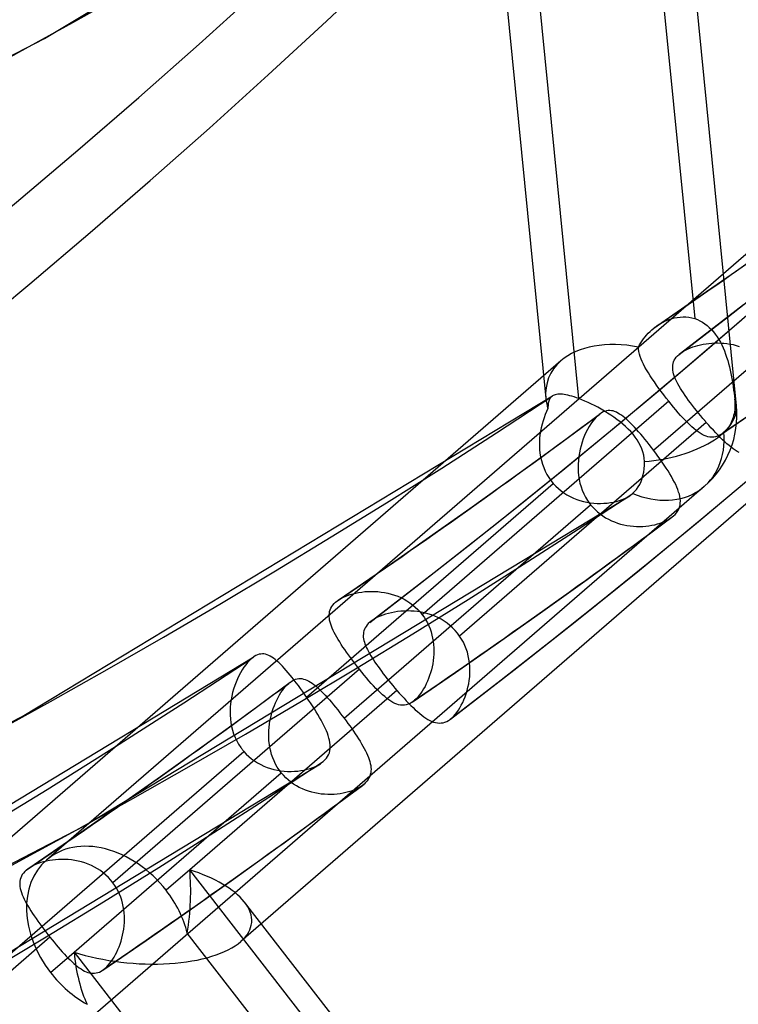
# Model space of a CAD drawing. Header units: millimetres. Extents: x -216 to 210, y -272 to 267.
# Tile 7 of 87: x 122 to 132, y -155 to -141. Entities that reach past the tile are written whole.
import ezdxf

# ---------------------------------------------------------------- set-up
doc = ezdxf.new("R2010")
doc.units = ezdxf.units.MM
doc.layers.add('MAIN-1', color=7, linetype='Continuous')

msp = doc.modelspace()

# ---------------------------------------------------------------- linework, layer by layer
at = {"layer": 'MAIN-1'}
for p, q in [((129.813, -124.408), (131.974, -146.155)), ((127.177, -125.034), (129.266, -146.051)), ((130.456, -135.593), (131.382, -144.916)), ((122.134, -140.933), (129.261, -136.633)), ((129.735, -146.053), (128.808, -136.726)), ((116.72, -143.732), (122.134, -140.933)), ((134.412, -142.007), (122.164, -152.614)), ((130.797, -146.787), (134.302, -143.751)), ((136.45, -143.794), (124.926, -153.773)), ((131.977, -144.234), (132.585, -143.804)), ((131.415, -144.625), (131.977, -144.234)), ((130.851, -145.013), (131.415, -144.625)), ((131.18, -145.408), (132.076, -144.717)), ((131.089, -144.906), (131.132, -144.898)), ((131.132, -144.898), (131.174, -144.893)), ((131.174, -144.893), (131.216, -144.891)), ((131.216, -144.891), (131.258, -144.892)), ((131.258, -144.892), (131.3, -144.897)), ((131.3, -144.897), (131.342, -144.905)), ((130.808, -145.045), (130.816, -145.039)), ((130.816, -145.039), (130.824, -145.033)), ((130.824, -145.033), (130.832, -145.027)), ((130.832, -145.027), (130.84, -145.021)), ((130.84, -145.021), (130.848, -145.015)), ((130.848, -145.015), (130.886, -144.991)), ((130.886, -144.991), (130.925, -144.969)), ((130.925, -144.969), (130.965, -144.949)), ((130.965, -144.949), (131.006, -144.932)), ((131.006, -144.932), (131.047, -144.918)), ((131.047, -144.918), (131.089, -144.906)), ((131.185, -145.673), (132.044, -144.937)), ((131.342, -144.905), (131.382, -144.916)), ((131.382, -144.916), (131.42, -144.93)), ((131.42, -144.93), (131.456, -144.947)), ((131.456, -144.947), (131.492, -144.966)), ((131.492, -144.966), (131.526, -144.989)), ((131.526, -144.989), (131.559, -145.014)), ((131.559, -145.014), (131.59, -145.041)), ((130.654, -145.203), (130.676, -145.175)), ((130.676, -145.175), (130.698, -145.149)), ((130.698, -145.149), (130.722, -145.123)), ((130.722, -145.123), (130.747, -145.098)), ((130.747, -145.098), (130.773, -145.074)), ((130.773, -145.074), (130.8, -145.051)), ((130.8, -145.051), (130.808, -145.045)), ((131.59, -145.041), (131.62, -145.071)), ((131.62, -145.071), (131.648, -145.103)), ((131.648, -145.103), (131.675, -145.137)), ((131.675, -145.137), (131.701, -145.173)), ((131.701, -145.173), (131.724, -145.211)), ((130.583, -145.32), (130.599, -145.29)), ((130.599, -145.29), (130.616, -145.26)), ((130.616, -145.26), (130.634, -145.231)), ((130.634, -145.231), (130.654, -145.203)), ((131.323, -145.33), (131.357, -145.317)), ((131.357, -145.317), (131.392, -145.306)), ((131.392, -145.306), (131.428, -145.296)), ((131.428, -145.296), (131.466, -145.287)), ((131.466, -145.287), (131.504, -145.279)), ((131.504, -145.279), (131.544, -145.273)), ((131.544, -145.273), (131.585, -145.268)), ((131.585, -145.268), (131.626, -145.264)), ((131.626, -145.264), (131.668, -145.262)), ((131.668, -145.262), (131.711, -145.262)), ((131.711, -145.262), (131.754, -145.263)), ((131.724, -145.211), (131.747, -145.25)), ((131.747, -145.25), (131.768, -145.29)), ((131.754, -145.263), (131.798, -145.266)), ((131.768, -145.29), (131.787, -145.332)), ((131.798, -145.266), (131.841, -145.271)), ((131.841, -145.271), (131.884, -145.278)), ((131.884, -145.278), (131.928, -145.286)), ((131.928, -145.286), (131.971, -145.297)), ((131.971, -145.297), (132.013, -145.31)), ((130.584, -145.352), (130.583, -145.32)), ((130.589, -145.385), (130.584, -145.352)), ((130.596, -145.419), (130.589, -145.385)), ((130.607, -145.454), (130.596, -145.419)), ((130.62, -145.49), (130.607, -145.454)), ((131.121, -145.464), (131.139, -145.444)), ((131.139, -145.444), (131.161, -145.424)), ((131.161, -145.424), (131.164, -145.421)), ((131.164, -145.421), (131.167, -145.418)), ((131.167, -145.418), (131.17, -145.416)), ((131.17, -145.416), (131.173, -145.413)), ((131.173, -145.413), (131.176, -145.411)), ((131.176, -145.411), (131.18, -145.408)), ((131.18, -145.408), (131.18, -145.408)), ((131.18, -145.408), (131.18, -145.408)), ((131.18, -145.408), (131.18, -145.408)), ((131.18, -145.408), (131.18, -145.408)), ((131.18, -145.408), (131.18, -145.408)), ((131.18, -145.408), (131.181, -145.408)), ((131.181, -145.408), (131.205, -145.39)), ((131.205, -145.39), (131.232, -145.374)), ((131.232, -145.374), (131.261, -145.358)), ((131.261, -145.358), (131.291, -145.343)), ((131.291, -145.343), (131.323, -145.33)), ((131.787, -145.332), (131.805, -145.375)), ((131.805, -145.375), (131.822, -145.42)), ((131.822, -145.42), (131.837, -145.465)), ((129.479, -145.516), (117.231, -156.123)), ((130.636, -145.527), (130.62, -145.49)), ((130.655, -145.565), (130.636, -145.527)), ((130.675, -145.605), (130.655, -145.565)), ((131.069, -145.601), (131.071, -145.577)), ((131.071, -145.577), (131.075, -145.553)), ((131.075, -145.553), (131.083, -145.53)), ((131.083, -145.53), (131.092, -145.508)), ((131.092, -145.508), (131.105, -145.486)), ((131.105, -145.486), (131.121, -145.464)), ((131.837, -145.465), (131.852, -145.51)), ((131.852, -145.51), (131.865, -145.556)), ((131.865, -145.556), (131.877, -145.603)), ((130.319, -146.4), (131.185, -145.673)), ((130.698, -145.645), (130.675, -145.605)), ((130.723, -145.686), (130.698, -145.645)), ((130.75, -145.729), (130.723, -145.686)), ((130.778, -145.772), (130.75, -145.729)), ((131.069, -145.625), (131.069, -145.601)), ((131.071, -145.65), (131.069, -145.625)), ((131.076, -145.675), (131.071, -145.65)), ((131.082, -145.701), (131.076, -145.675)), ((131.091, -145.728), (131.082, -145.701)), ((131.101, -145.756), (131.091, -145.728)), ((131.877, -145.603), (131.888, -145.65)), ((131.888, -145.65), (131.898, -145.698)), ((131.898, -145.698), (131.907, -145.745)), ((130.809, -145.816), (130.778, -145.772)), ((130.84, -145.861), (130.809, -145.816)), ((130.873, -145.907), (130.84, -145.861)), ((131.114, -145.784), (131.101, -145.756)), ((131.128, -145.814), (131.114, -145.784)), ((131.144, -145.844), (131.128, -145.814)), ((131.161, -145.875), (131.144, -145.844)), ((131.18, -145.907), (131.161, -145.875)), ((131.907, -145.745), (131.915, -145.792)), ((131.915, -145.792), (131.923, -145.839)), ((131.923, -145.839), (131.93, -145.886)), ((121.816, -150.572), (129.359, -146.015)), ((129.354, -146.018), (129.351, -146.021)), ((129.358, -146.015), (129.354, -146.018)), ((129.371, -146.008), (129.358, -146.015)), ((129.385, -146.002), (129.371, -146.008)), ((129.4, -145.997), (129.385, -146.002)), ((129.417, -145.993), (129.4, -145.997)), ((129.436, -145.991), (129.417, -145.993)), ((129.456, -145.99), (129.436, -145.991)), ((129.477, -145.99), (129.456, -145.99)), ((129.5, -145.992), (129.477, -145.99)), ((129.525, -145.995), (129.5, -145.992)), ((129.551, -145.999), (129.525, -145.995)), ((129.578, -146.005), (129.551, -145.999)), ((129.607, -146.012), (129.578, -146.005)), ((129.637, -146.02), (129.607, -146.012)), ((130.907, -145.953), (130.873, -145.907)), ((130.942, -145.999), (130.907, -145.953)), ((130.977, -146.045), (130.942, -145.999)), ((131.201, -145.94), (131.18, -145.907)), ((131.223, -145.973), (131.201, -145.94)), ((131.246, -146.007), (131.223, -145.973)), ((131.27, -146.042), (131.246, -146.007)), ((131.93, -145.886), (131.936, -145.931)), ((131.936, -145.931), (131.942, -145.976)), ((131.942, -145.976), (131.947, -146.019)), ((131.947, -146.019), (131.951, -146.06)), ((131.013, -146.09), (127.508, -149.126)), ((129.296, -146.155), (129.295, -146.174)), ((129.298, -146.137), (129.296, -146.155)), ((129.3, -146.12), (129.298, -146.137)), ((129.303, -146.105), (129.3, -146.12)), ((129.307, -146.09), (129.303, -146.105)), ((129.312, -146.077), (129.307, -146.09)), ((129.317, -146.064), (129.312, -146.077)), ((129.323, -146.052), (129.317, -146.064)), ((129.33, -146.042), (129.323, -146.052)), ((129.338, -146.032), (129.33, -146.042)), ((129.341, -146.029), (129.338, -146.032)), ((129.344, -146.026), (129.341, -146.029)), ((129.347, -146.023), (129.344, -146.026)), ((129.351, -146.021), (129.347, -146.023)), ((129.669, -146.03), (129.637, -146.02)), ((129.701, -146.041), (129.669, -146.03)), ((129.735, -146.053), (129.701, -146.041)), ((129.778, -146.07), (129.735, -146.053)), ((129.822, -146.088), (129.778, -146.07)), ((129.867, -146.108), (129.822, -146.088)), ((129.913, -146.13), (129.867, -146.108)), ((129.959, -146.153), (129.913, -146.13)), ((130.006, -146.177), (129.959, -146.153)), ((131.013, -146.09), (130.977, -146.045)), ((131.047, -146.132), (131.013, -146.09)), ((131.081, -146.173), (131.047, -146.132)), ((131.296, -146.078), (131.27, -146.042)), ((131.323, -146.114), (131.296, -146.078)), ((131.35, -146.15), (131.323, -146.114)), ((131.379, -146.187), (131.35, -146.15)), ((131.763, -146.558), (132.386, -146.131)), ((131.951, -146.06), (131.953, -146.09)), ((131.953, -146.09), (131.954, -146.121)), ((131.954, -146.151), (131.953, -146.182)), ((131.954, -146.121), (131.954, -146.151)), ((129.257, -146.28), (129.24, -146.325)), ((129.275, -146.237), (129.257, -146.28)), ((129.294, -146.194), (129.275, -146.237)), ((129.295, -146.174), (129.294, -146.194)), ((129.42, -146.724), (130.031, -146.273)), ((130.009, -146.291), (129.982, -146.316)), ((130.052, -146.203), (130.006, -146.177)), ((130.013, -146.288), (130.009, -146.291)), ((130.017, -146.284), (130.013, -146.288)), ((130.021, -146.281), (130.017, -146.284)), ((130.025, -146.278), (130.021, -146.281)), ((130.028, -146.275), (130.025, -146.278)), ((130.032, -146.272), (130.028, -146.275)), ((130.056, -146.256), (130.032, -146.272)), ((130.098, -146.23), (130.052, -146.203)), ((130.08, -146.243), (130.056, -146.256)), ((130.104, -146.234), (130.08, -146.243)), ((130.144, -146.258), (130.098, -146.23)), ((130.127, -146.227), (130.104, -146.234)), ((130.151, -146.223), (130.127, -146.227)), ((130.189, -146.288), (130.144, -146.258)), ((130.174, -146.223), (130.151, -146.223)), ((130.198, -146.225), (130.174, -146.223)), ((130.234, -146.318), (130.189, -146.288)), ((130.221, -146.229), (130.198, -146.225)), ((130.244, -146.237), (130.221, -146.229)), ((130.268, -146.246), (130.244, -146.237)), ((130.291, -146.258), (130.268, -146.246)), ((130.315, -146.272), (130.291, -146.258)), ((130.339, -146.288), (130.315, -146.272)), ((130.364, -146.307), (130.339, -146.288)), ((131.115, -146.214), (131.081, -146.173)), ((131.149, -146.253), (131.115, -146.214)), ((131.182, -146.291), (131.149, -146.253)), ((131.215, -146.327), (131.182, -146.291)), ((131.408, -146.224), (131.379, -146.187)), ((131.438, -146.261), (131.408, -146.224)), ((131.469, -146.298), (131.438, -146.261)), ((131.5, -146.335), (131.469, -146.298)), ((131.936, -146.295), (131.929, -146.321)), ((131.942, -146.268), (131.936, -146.295)), ((131.947, -146.24), (131.942, -146.268)), ((131.951, -146.211), (131.947, -146.24)), ((131.953, -146.182), (131.951, -146.211)), ((131.547, -146.391), (128.039, -149.429)), ((129.211, -146.418), (129.2, -146.467)), ((129.225, -146.371), (129.211, -146.418)), ((129.24, -146.325), (129.225, -146.371)), ((129.445, -147.118), (130.319, -146.4)), ((129.905, -146.412), (129.881, -146.45)), ((129.93, -146.377), (129.905, -146.412)), ((129.956, -146.345), (129.93, -146.377)), ((129.982, -146.316), (129.956, -146.345)), ((130.277, -146.35), (130.234, -146.318)), ((130.32, -146.382), (130.277, -146.35)), ((130.36, -146.416), (130.32, -146.382)), ((130.4, -146.45), (130.36, -146.416)), ((130.39, -146.327), (130.364, -146.307)), ((130.416, -146.35), (130.39, -146.327)), ((130.443, -146.374), (130.416, -146.35)), ((130.47, -146.401), (130.443, -146.374)), ((130.498, -146.429), (130.47, -146.401)), ((130.526, -146.459), (130.498, -146.429)), ((131.247, -146.361), (131.215, -146.327)), ((131.279, -146.394), (131.247, -146.361)), ((131.311, -146.425), (131.279, -146.394)), ((131.342, -146.454), (131.311, -146.425)), ((131.507, -146.343), (131.5, -146.335)), ((131.513, -146.351), (131.507, -146.343)), ((131.52, -146.359), (131.513, -146.351)), ((131.527, -146.367), (131.52, -146.359)), ((131.534, -146.375), (131.527, -146.367)), ((131.541, -146.383), (131.534, -146.375)), ((131.547, -146.391), (131.541, -146.383)), ((131.581, -146.429), (131.547, -146.391)), ((131.614, -146.467), (131.581, -146.429)), ((131.877, -146.438), (131.863, -146.459)), ((131.89, -146.416), (131.877, -146.438)), ((131.901, -146.393), (131.89, -146.416)), ((131.912, -146.369), (131.901, -146.393)), ((131.921, -146.345), (131.912, -146.369)), ((131.929, -146.321), (131.921, -146.345)), ((129.182, -146.568), (129.177, -146.619)), ((129.19, -146.517), (129.182, -146.568)), ((129.2, -146.467), (129.19, -146.517)), ((129.816, -146.579), (129.797, -146.625)), ((129.836, -146.534), (129.816, -146.579)), ((129.858, -146.491), (129.836, -146.534)), ((129.881, -146.45), (129.858, -146.491)), ((130.437, -146.486), (130.4, -146.45)), ((130.472, -146.523), (130.437, -146.486)), ((130.506, -146.56), (130.472, -146.523)), ((130.537, -146.599), (130.506, -146.56)), ((130.555, -146.491), (130.526, -146.459)), ((130.584, -146.524), (130.555, -146.491)), ((130.614, -146.558), (130.584, -146.524)), ((130.644, -146.594), (130.614, -146.558)), ((131.372, -146.48), (131.342, -146.454)), ((131.402, -146.505), (131.372, -146.48)), ((131.431, -146.526), (131.402, -146.505)), ((131.46, -146.546), (131.431, -146.526)), ((131.488, -146.563), (131.46, -146.546)), ((131.516, -146.577), (131.488, -146.563)), ((131.544, -146.588), (131.516, -146.577)), ((131.648, -146.503), (131.614, -146.467)), ((131.681, -146.539), (131.648, -146.503)), ((131.714, -146.573), (131.681, -146.539)), ((131.735, -146.575), (131.708, -146.588)), ((131.746, -146.605), (131.714, -146.573)), ((131.762, -146.559), (131.735, -146.575)), ((131.768, -146.555), (131.762, -146.559)), ((131.774, -146.55), (131.768, -146.555)), ((131.78, -146.546), (131.774, -146.55)), ((131.786, -146.541), (131.78, -146.546)), ((131.792, -146.536), (131.786, -146.541)), ((131.798, -146.531), (131.792, -146.536)), ((131.815, -146.516), (131.798, -146.531)), ((131.831, -146.498), (131.815, -146.516)), ((131.847, -146.48), (131.831, -146.498)), ((131.863, -146.459), (131.847, -146.48)), ((129.177, -146.619), (129.174, -146.672)), ((129.174, -146.672), (129.174, -146.724)), ((129.781, -146.674), (129.766, -146.723)), ((129.797, -146.625), (129.781, -146.674)), ((130.565, -146.639), (130.537, -146.599)), ((130.59, -146.681), (130.565, -146.639)), ((130.613, -146.723), (130.59, -146.681)), ((130.675, -146.631), (130.644, -146.594)), ((130.705, -146.669), (130.675, -146.631)), ((130.736, -146.707), (130.705, -146.669)), ((130.766, -146.747), (130.736, -146.707)), ((131.571, -146.596), (131.544, -146.588)), ((131.599, -146.601), (131.571, -146.596)), ((131.626, -146.603), (131.599, -146.601)), ((131.653, -146.602), (131.626, -146.603)), ((131.68, -146.596), (131.653, -146.602)), ((131.708, -146.588), (131.68, -146.596)), ((131.778, -146.637), (131.746, -146.605)), ((131.809, -146.666), (131.778, -146.637)), ((131.84, -146.694), (131.809, -146.666)), ((131.871, -146.72), (131.84, -146.694)), ((128.805, -147.171), (129.42, -146.724)), ((129.174, -146.724), (129.177, -146.777)), ((129.177, -146.777), (129.182, -146.83)), ((129.182, -146.83), (129.191, -146.882)), ((129.742, -146.826), (129.734, -146.878)), ((129.753, -146.774), (129.742, -146.826)), ((129.766, -146.723), (129.753, -146.774)), ((130.631, -146.767), (130.613, -146.723)), ((130.646, -146.811), (130.631, -146.767)), ((130.658, -146.856), (130.646, -146.811)), ((130.665, -146.902), (130.658, -146.856)), ((130.797, -146.787), (130.766, -146.747)), ((130.828, -146.829), (130.797, -146.787)), ((130.86, -146.872), (130.828, -146.829)), ((131.9, -146.744), (131.871, -146.72)), ((131.93, -146.766), (131.9, -146.744)), ((131.958, -146.785), (131.93, -146.766)), ((131.986, -146.803), (131.958, -146.785)), ((132.014, -146.818), (131.986, -146.803)), ((129.191, -146.882), (129.202, -146.934)), ((129.202, -146.934), (129.217, -146.984)), ((129.217, -146.984), (129.235, -147.034)), ((129.728, -146.931), (129.724, -146.985)), ((129.724, -146.985), (129.724, -147.039)), ((129.734, -146.878), (129.728, -146.931)), ((130.668, -146.948), (130.665, -146.902)), ((130.667, -147), (130.668, -146.948)), ((130.89, -146.915), (130.86, -146.872)), ((130.92, -146.957), (130.89, -146.915)), ((130.949, -146.999), (130.92, -146.957)), ((128.564, -147.827), (129.445, -147.118)), ((129.235, -147.034), (129.256, -147.083)), ((129.256, -147.083), (129.28, -147.13)), ((129.28, -147.13), (129.307, -147.175)), ((129.724, -147.039), (129.726, -147.093)), ((129.726, -147.093), (129.731, -147.147)), ((130.647, -147.148), (130.657, -147.101)), ((130.657, -147.101), (130.664, -147.051)), ((130.664, -147.051), (130.667, -147)), ((130.976, -147.041), (130.949, -146.999)), ((131.003, -147.082), (130.976, -147.041)), ((131.028, -147.123), (131.003, -147.082)), ((131.051, -147.162), (131.028, -147.123)), ((131.476, -147.765), (132.35, -147.032)), ((125.862, -150.297), (129.37, -147.259)), ((128.186, -147.615), (128.805, -147.171)), ((129.307, -147.175), (129.337, -147.218)), ((129.337, -147.218), (129.37, -147.259)), ((129.37, -147.259), (129.405, -147.296)), ((129.731, -147.147), (129.74, -147.2)), ((129.74, -147.2), (129.751, -147.254)), ((129.751, -147.254), (129.766, -147.306)), ((130.58, -147.309), (130.601, -147.272)), ((130.601, -147.272), (130.62, -147.232)), ((130.62, -147.232), (130.635, -147.191)), ((130.635, -147.191), (130.647, -147.148)), ((131.073, -147.201), (131.051, -147.162)), ((131.093, -147.239), (131.073, -147.201)), ((131.112, -147.275), (131.093, -147.239)), ((131.128, -147.311), (131.112, -147.275)), ((131.517, -147.302), (119.994, -157.282)), ((129.405, -147.296), (129.443, -147.332)), ((129.443, -147.332), (129.482, -147.364)), ((129.482, -147.364), (129.523, -147.394)), ((129.523, -147.394), (129.566, -147.421)), ((129.766, -147.306), (129.784, -147.357)), ((129.784, -147.357), (129.806, -147.408)), ((129.806, -147.408), (129.831, -147.456)), ((130.472, -147.424), (130.48, -147.419)), ((130.48, -147.419), (130.487, -147.413)), ((130.487, -147.413), (130.494, -147.408)), ((130.494, -147.408), (130.5, -147.402)), ((130.5, -147.402), (130.528, -147.375)), ((130.528, -147.375), (130.555, -147.344)), ((130.555, -147.344), (130.58, -147.309)), ((131.142, -147.346), (131.128, -147.311)), ((131.154, -147.381), (131.142, -147.346)), ((131.164, -147.414), (131.154, -147.381)), ((131.172, -147.446), (131.164, -147.414)), ((122.695, -152.131), (130.458, -147.434)), ((129.566, -147.421), (129.611, -147.445)), ((129.611, -147.445), (129.657, -147.467)), ((129.657, -147.467), (129.704, -147.486)), ((129.704, -147.486), (129.751, -147.502)), ((129.751, -147.502), (129.8, -147.515)), ((129.8, -147.515), (129.848, -147.526)), ((129.831, -147.456), (129.859, -147.503)), ((129.848, -147.526), (129.897, -147.534)), ((129.859, -147.503), (129.89, -147.547)), ((129.89, -147.547), (129.892, -147.549)), ((129.892, -147.549), (129.894, -147.551)), ((129.894, -147.551), (129.895, -147.553)), ((129.895, -147.553), (129.897, -147.556)), ((129.897, -147.534), (129.946, -147.539)), ((129.897, -147.556), (129.898, -147.558)), ((129.898, -147.558), (129.9, -147.56)), ((129.946, -147.539), (129.994, -147.543)), ((129.994, -147.543), (130.043, -147.543)), ((130.043, -147.543), (130.09, -147.542)), ((130.09, -147.542), (130.137, -147.538)), ((130.137, -147.538), (130.183, -147.532)), ((130.183, -147.532), (130.228, -147.524)), ((130.228, -147.524), (130.271, -147.514)), ((130.271, -147.514), (130.313, -147.502)), ((130.313, -147.502), (130.353, -147.488)), ((130.353, -147.488), (130.39, -147.472)), ((130.39, -147.472), (130.425, -147.454)), ((130.425, -147.454), (130.457, -147.435)), ((130.457, -147.435), (130.465, -147.429)), ((130.465, -147.429), (130.472, -147.424)), ((131.176, -147.478), (131.172, -147.446)), ((131.174, -147.567), (131.178, -147.538)), ((131.179, -147.508), (131.176, -147.478)), ((131.178, -147.538), (131.179, -147.508)), ((126.397, -150.597), (129.902, -147.562)), ((127.564, -148.053), (128.186, -147.615)), ((129.9, -147.56), (129.902, -147.562)), ((129.902, -147.562), (129.932, -147.598)), ((129.932, -147.598), (129.965, -147.632)), ((129.965, -147.632), (130, -147.663)), ((130, -147.663), (130.036, -147.693)), ((130.036, -147.693), (130.074, -147.721)), ((131.105, -147.699), (131.125, -147.675)), ((131.125, -147.675), (131.143, -147.649)), ((131.143, -147.649), (131.157, -147.623)), ((131.157, -147.623), (131.167, -147.595)), ((131.167, -147.595), (131.174, -147.567)), ((127.676, -148.527), (128.564, -147.827)), ((130.074, -147.721), (130.114, -147.746)), ((130.114, -147.746), (130.155, -147.769)), ((130.155, -147.769), (130.197, -147.789)), ((130.197, -147.789), (130.24, -147.807)), ((130.24, -147.807), (130.284, -147.823)), ((130.284, -147.823), (130.328, -147.837)), ((130.328, -147.837), (130.373, -147.848)), ((130.456, -148.184), (131.057, -147.741)), ((130.595, -148.49), (131.476, -147.765)), ((130.815, -147.846), (130.855, -147.835)), ((130.855, -147.835), (130.893, -147.823)), ((130.893, -147.823), (130.93, -147.81)), ((130.93, -147.81), (130.965, -147.795)), ((130.965, -147.795), (130.998, -147.778)), ((130.998, -147.778), (131.028, -147.76)), ((131.028, -147.76), (131.056, -147.742)), ((131.056, -147.742), (131.06, -147.738)), ((131.06, -147.738), (131.064, -147.735)), ((131.064, -147.735), (131.068, -147.732)), ((131.068, -147.732), (131.072, -147.729)), ((131.072, -147.729), (131.076, -147.726)), ((131.076, -147.726), (131.08, -147.722)), ((131.08, -147.722), (131.105, -147.699)), ((130.373, -147.848), (130.419, -147.857)), ((130.419, -147.857), (130.464, -147.863)), ((130.464, -147.863), (130.51, -147.868)), ((130.51, -147.868), (130.555, -147.871)), ((130.555, -147.871), (130.6, -147.871)), ((130.6, -147.871), (130.644, -147.87)), ((130.644, -147.87), (130.688, -147.867)), ((130.688, -147.867), (130.732, -147.861)), ((130.732, -147.861), (130.774, -147.854)), ((130.774, -147.854), (130.815, -147.846)), ((126.94, -148.488), (127.564, -148.053)), ((129.852, -148.623), (130.456, -148.184)), ((126.313, -148.918), (126.94, -148.488)), ((126.78, -149.219), (127.676, -148.527)), ((129.707, -149.206), (130.595, -148.49)), ((129.223, -149.073), (129.852, -148.623)), ((126.521, -148.828), (126.562, -148.818)), ((126.562, -148.818), (126.603, -148.81)), ((126.603, -148.81), (126.647, -148.803)), ((126.647, -148.803), (126.691, -148.798)), ((126.691, -148.798), (126.736, -148.795)), ((126.736, -148.795), (126.783, -148.794)), ((126.783, -148.794), (126.83, -148.795)), ((126.83, -148.795), (126.877, -148.798)), ((126.877, -148.798), (126.925, -148.803)), ((126.925, -148.803), (126.972, -148.81)), ((126.972, -148.81), (127.019, -148.82)), ((126.254, -148.967), (126.275, -148.947)), ((126.275, -148.947), (126.281, -148.942)), ((126.281, -148.942), (126.287, -148.937)), ((126.287, -148.937), (126.293, -148.932)), ((126.293, -148.932), (126.3, -148.927)), ((126.3, -148.927), (126.306, -148.923)), ((126.306, -148.923), (126.313, -148.918)), ((126.313, -148.918), (126.313, -148.918)), ((126.313, -148.918), (126.313, -148.918)), ((126.313, -148.918), (126.314, -148.918)), ((126.314, -148.917), (126.343, -148.899)), ((126.314, -148.918), (126.314, -148.917)), ((126.314, -148.917), (126.314, -148.917)), ((126.314, -148.917), (126.314, -148.917)), ((126.343, -148.899), (126.375, -148.882)), ((126.375, -148.882), (126.409, -148.866)), ((126.409, -148.866), (126.445, -148.852)), ((126.445, -148.852), (126.482, -148.839)), ((126.482, -148.839), (126.521, -148.828)), ((127.019, -148.82), (127.066, -148.832)), ((127.066, -148.832), (127.113, -148.846)), ((127.113, -148.846), (127.159, -148.863)), ((127.159, -148.863), (127.204, -148.883)), ((127.204, -148.883), (127.248, -148.905)), ((127.248, -148.905), (127.29, -148.929)), ((127.29, -148.929), (127.331, -148.956)), ((127.331, -148.956), (127.37, -148.985)), ((126.186, -149.102), (126.19, -149.078)), ((126.19, -149.078), (126.197, -149.055)), ((126.197, -149.055), (126.207, -149.032)), ((126.207, -149.032), (126.22, -149.009)), ((126.22, -149.009), (126.236, -148.988)), ((126.236, -148.988), (126.254, -148.967)), ((127.068, -149.097), (127.026, -149.107)), ((127.112, -149.088), (127.068, -149.097)), ((127.157, -149.082), (127.112, -149.088)), ((127.202, -149.077), (127.157, -149.082)), ((127.249, -149.073), (127.202, -149.077)), ((127.296, -149.072), (127.249, -149.073)), ((127.344, -149.073), (127.296, -149.072)), ((127.393, -149.076), (127.344, -149.073)), ((127.37, -148.985), (127.408, -149.017)), ((127.442, -149.082), (127.393, -149.076)), ((127.408, -149.017), (127.444, -149.051)), ((127.491, -149.089), (127.442, -149.082)), ((127.444, -149.051), (127.477, -149.087)), ((127.477, -149.087), (127.508, -149.126)), ((127.54, -149.1), (127.491, -149.089)), ((128.592, -149.519), (129.223, -149.073)), ((126.183, -149.127), (126.186, -149.102)), ((126.184, -149.152), (126.183, -149.127)), ((126.186, -149.178), (126.184, -149.152)), ((126.19, -149.204), (126.186, -149.178)), ((126.197, -149.231), (126.19, -149.204)), ((126.205, -149.259), (126.197, -149.231)), ((126.761, -149.234), (126.74, -149.253)), ((126.764, -149.232), (126.761, -149.234)), ((126.767, -149.229), (126.764, -149.232)), ((126.77, -149.226), (126.767, -149.229)), ((126.773, -149.224), (126.77, -149.226)), ((126.776, -149.221), (126.773, -149.224)), ((126.78, -149.219), (126.776, -149.221)), ((126.781, -149.218), (126.78, -149.218)), ((126.78, -149.218), (126.78, -149.218)), ((126.78, -149.218), (126.78, -149.218)), ((126.78, -149.218), (126.78, -149.218)), ((126.78, -149.218), (126.78, -149.219)), ((126.78, -149.219), (126.78, -149.219)), ((126.808, -149.198), (126.781, -149.218)), ((126.839, -149.18), (126.808, -149.198)), ((126.872, -149.163), (126.839, -149.18)), ((126.907, -149.147), (126.872, -149.163)), ((126.945, -149.132), (126.907, -149.147)), ((126.985, -149.119), (126.945, -149.132)), ((127.026, -149.107), (126.985, -149.119)), ((127.508, -149.126), (127.535, -149.163)), ((127.535, -149.163), (127.559, -149.202)), ((127.589, -149.113), (127.54, -149.1)), ((127.559, -149.202), (127.581, -149.242)), ((127.637, -149.128), (127.589, -149.113)), ((127.685, -149.146), (127.637, -149.128)), ((127.731, -149.167), (127.685, -149.146)), ((127.776, -149.191), (127.731, -149.167)), ((127.82, -149.217), (127.776, -149.191)), ((127.862, -149.246), (127.82, -149.217)), ((128.811, -149.912), (129.707, -149.206)), ((126.215, -149.288), (126.205, -149.259)), ((126.227, -149.317), (126.215, -149.288)), ((126.241, -149.348), (126.227, -149.317)), ((126.256, -149.379), (126.241, -149.348)), ((126.673, -149.376), (126.67, -149.398)), ((126.678, -149.354), (126.673, -149.376)), ((126.686, -149.333), (126.678, -149.354)), ((126.696, -149.312), (126.686, -149.333)), ((126.708, -149.292), (126.696, -149.312)), ((126.723, -149.272), (126.708, -149.292)), ((126.74, -149.253), (126.723, -149.272)), ((127.581, -149.242), (127.6, -149.284)), ((127.6, -149.284), (127.618, -149.327)), ((127.618, -149.327), (127.632, -149.371)), ((127.632, -149.371), (127.645, -149.415)), ((127.902, -149.278), (127.862, -149.246)), ((127.94, -149.312), (127.902, -149.278)), ((127.976, -149.349), (127.94, -149.312)), ((128.009, -149.388), (127.976, -149.349)), ((126.274, -149.412), (126.256, -149.379)), ((126.292, -149.445), (126.274, -149.412)), ((126.312, -149.479), (126.292, -149.445)), ((126.334, -149.513), (126.312, -149.479)), ((126.356, -149.549), (126.334, -149.513)), ((126.67, -149.398), (126.668, -149.42)), ((126.668, -149.42), (126.669, -149.443)), ((126.669, -149.443), (126.672, -149.467)), ((126.672, -149.467), (126.677, -149.491)), ((126.677, -149.491), (126.684, -149.516)), ((126.684, -149.516), (126.692, -149.542)), ((127.645, -149.415), (127.655, -149.46)), ((127.655, -149.46), (127.663, -149.505)), ((127.663, -149.505), (127.668, -149.55)), ((128.039, -149.429), (128.009, -149.388)), ((128.067, -149.472), (128.039, -149.429)), ((128.092, -149.517), (128.067, -149.472)), ((128.114, -149.563), (128.092, -149.517)), ((126.38, -149.585), (126.356, -149.549)), ((126.405, -149.621), (126.38, -149.585)), ((126.431, -149.659), (126.405, -149.621)), ((126.458, -149.696), (126.431, -149.659)), ((126.692, -149.542), (126.702, -149.568)), ((126.702, -149.568), (126.714, -149.595)), ((126.714, -149.595), (126.727, -149.622)), ((126.727, -149.622), (126.741, -149.65)), ((126.741, -149.65), (126.757, -149.679)), ((127.668, -149.55), (127.671, -149.596)), ((127.671, -149.596), (127.672, -149.642)), ((127.672, -149.642), (127.671, -149.687)), ((127.979, -149.946), (128.592, -149.519)), ((128.133, -149.611), (128.114, -149.563)), ((128.149, -149.659), (128.133, -149.611)), ((117.524, -154.323), (125.114, -149.723)), ((125.049, -149.777), (125.022, -149.806)), ((125.076, -149.752), (125.049, -149.777)), ((125.083, -149.746), (125.076, -149.752)), ((125.089, -149.741), (125.083, -149.746)), ((125.096, -149.736), (125.089, -149.741)), ((125.102, -149.731), (125.096, -149.736)), ((125.109, -149.726), (125.102, -149.731)), ((125.115, -149.722), (125.109, -149.726)), ((125.139, -149.708), (125.115, -149.722)), ((125.163, -149.697), (125.139, -149.708)), ((125.187, -149.689), (125.163, -149.697)), ((125.21, -149.685), (125.187, -149.689)), ((125.233, -149.683), (125.21, -149.685)), ((125.256, -149.684), (125.233, -149.683)), ((125.279, -149.688), (125.256, -149.684)), ((125.301, -149.695), (125.279, -149.688)), ((125.324, -149.704), (125.301, -149.695)), ((125.346, -149.715), (125.324, -149.704)), ((125.369, -149.729), (125.346, -149.715)), ((125.393, -149.745), (125.369, -149.729)), ((125.417, -149.763), (125.393, -149.745)), ((125.441, -149.784), (125.417, -149.763)), ((125.466, -149.806), (125.441, -149.784)), ((126.485, -149.734), (126.458, -149.696)), ((126.514, -149.772), (126.485, -149.734)), ((126.543, -149.81), (126.514, -149.772)), ((126.757, -149.679), (126.775, -149.709)), ((126.775, -149.709), (126.793, -149.739)), ((126.793, -149.739), (126.813, -149.769)), ((126.813, -149.769), (126.834, -149.8)), ((127.663, -149.777), (127.656, -149.822)), ((127.668, -149.732), (127.663, -149.777)), ((127.671, -149.687), (127.668, -149.732)), ((128.162, -149.709), (128.149, -149.659)), ((128.172, -149.759), (128.162, -149.709)), ((128.179, -149.809), (128.172, -149.759)), ((126.613, -149.901), (123.108, -152.936)), ((124.946, -149.911), (124.922, -149.951)), ((124.971, -149.873), (124.946, -149.911)), ((124.996, -149.838), (124.971, -149.873)), ((125.022, -149.806), (124.996, -149.838)), ((125.492, -149.831), (125.466, -149.806)), ((125.518, -149.858), (125.492, -149.831)), ((125.545, -149.887), (125.518, -149.858)), ((125.572, -149.917), (125.545, -149.887)), ((125.6, -149.95), (125.572, -149.917)), ((126.572, -149.848), (126.543, -149.81)), ((126.602, -149.886), (126.572, -149.848)), ((126.603, -149.889), (126.602, -149.886)), ((126.605, -149.891), (126.603, -149.889)), ((126.607, -149.893), (126.605, -149.891)), ((126.608, -149.895), (126.607, -149.893)), ((126.61, -149.897), (126.608, -149.895)), ((126.612, -149.899), (126.61, -149.897)), ((126.613, -149.901), (126.612, -149.899)), ((126.647, -149.943), (126.613, -149.901)), ((126.834, -149.8), (126.856, -149.832)), ((126.856, -149.832), (126.879, -149.864)), ((126.879, -149.864), (126.903, -149.897)), ((126.903, -149.897), (126.927, -149.93)), ((126.927, -149.93), (126.953, -149.964)), ((127.637, -149.908), (127.626, -149.951)), ((127.648, -149.865), (127.637, -149.908)), ((127.656, -149.822), (127.648, -149.865)), ((127.907, -150.61), (128.811, -149.912)), ((128.184, -149.86), (128.179, -149.809)), ((128.186, -149.911), (128.184, -149.86)), ((128.185, -149.961), (128.186, -149.911)), ((124.878, -150.039), (124.859, -150.085)), ((124.9, -149.994), (124.878, -150.039)), ((124.922, -149.951), (124.9, -149.994)), ((125.628, -149.984), (125.6, -149.95)), ((125.657, -150.019), (125.628, -149.984)), ((125.632, -150.083), (125.656, -150.067)), ((125.656, -150.067), (125.68, -150.054)), ((125.686, -150.056), (125.657, -150.019)), ((125.68, -150.054), (125.704, -150.044)), ((125.715, -150.094), (125.686, -150.056)), ((125.704, -150.044), (125.727, -150.038)), ((125.727, -150.038), (125.75, -150.034)), ((125.75, -150.034), (125.773, -150.033)), ((125.773, -150.033), (125.797, -150.035)), ((125.797, -150.035), (125.82, -150.04)), ((125.82, -150.04), (125.844, -150.047)), ((125.844, -150.047), (125.868, -150.057)), ((125.868, -150.057), (125.892, -150.069)), ((125.892, -150.069), (125.916, -150.083)), ((126.681, -149.984), (126.647, -149.943)), ((126.715, -150.025), (126.681, -149.984)), ((126.749, -150.064), (126.715, -150.025)), ((126.782, -150.102), (126.749, -150.064)), ((126.953, -149.964), (126.979, -149.998)), ((126.979, -149.998), (127.006, -150.032)), ((127.006, -150.032), (127.034, -150.066)), ((127.034, -150.066), (127.062, -150.1)), ((127.363, -150.368), (127.979, -149.946)), ((127.582, -150.071), (127.565, -150.108)), ((127.598, -150.032), (127.582, -150.071)), ((127.612, -149.992), (127.598, -150.032)), ((127.626, -149.951), (127.612, -149.992)), ((128.168, -150.11), (128.176, -150.061)), ((128.176, -150.061), (128.182, -150.011)), ((128.182, -150.011), (128.185, -149.961)), ((127.147, -150.201), (124.2, -152.754)), ((124.824, -150.183), (124.81, -150.233)), ((124.841, -150.133), (124.824, -150.183)), ((124.859, -150.085), (124.841, -150.133)), ((125.02, -150.535), (125.631, -150.084)), ((125.498, -150.234), (125.519, -150.202)), ((125.519, -150.202), (125.541, -150.173)), ((125.541, -150.173), (125.564, -150.147)), ((125.564, -150.147), (125.586, -150.123)), ((125.586, -150.123), (125.609, -150.101)), ((125.609, -150.101), (125.613, -150.098)), ((125.613, -150.098), (125.617, -150.095)), ((125.617, -150.095), (125.621, -150.092)), ((125.621, -150.092), (125.625, -150.089)), ((125.625, -150.089), (125.629, -150.086)), ((125.629, -150.086), (125.632, -150.083)), ((125.745, -150.133), (125.715, -150.094)), ((125.774, -150.173), (125.745, -150.133)), ((125.804, -150.213), (125.774, -150.173)), ((125.833, -150.255), (125.804, -150.213)), ((125.916, -150.083), (125.941, -150.1)), ((125.941, -150.1), (125.966, -150.118)), ((125.966, -150.118), (125.992, -150.139)), ((125.992, -150.139), (126.018, -150.162)), ((126.018, -150.162), (126.045, -150.187)), ((126.045, -150.187), (126.072, -150.213)), ((126.072, -150.213), (126.1, -150.242)), ((126.816, -150.138), (126.782, -150.102)), ((126.848, -150.173), (126.816, -150.138)), ((126.88, -150.205), (126.848, -150.173)), ((126.912, -150.236), (126.88, -150.205)), ((127.062, -150.1), (127.09, -150.134)), ((127.09, -150.134), (127.119, -150.168)), ((127.119, -150.168), (127.147, -150.201)), ((127.147, -150.201), (127.181, -150.24)), ((127.507, -150.212), (127.486, -150.243)), ((127.527, -150.179), (127.507, -150.212)), ((127.547, -150.145), (127.527, -150.179)), ((127.565, -150.108), (127.547, -150.145)), ((128.133, -150.249), (128.147, -150.204)), ((128.147, -150.204), (128.158, -150.157)), ((128.158, -150.157), (128.168, -150.11)), ((124.788, -150.337), (124.781, -150.39)), ((124.798, -150.285), (124.788, -150.337)), ((124.81, -150.233), (124.798, -150.285)), ((125.421, -150.378), (125.439, -150.339)), ((125.439, -150.339), (125.458, -150.302)), ((125.458, -150.302), (125.477, -150.267)), ((125.477, -150.267), (125.498, -150.234)), ((125.862, -150.297), (125.833, -150.255)), ((125.891, -150.339), (125.862, -150.297)), ((125.92, -150.381), (125.891, -150.339)), ((126.1, -150.242), (126.128, -150.272)), ((126.128, -150.272), (126.157, -150.303)), ((126.157, -150.303), (126.186, -150.336)), ((126.186, -150.336), (126.215, -150.37)), ((126.942, -150.265), (126.912, -150.236)), ((126.973, -150.291), (126.942, -150.265)), ((127.002, -150.315), (126.973, -150.291)), ((127.032, -150.337), (127.002, -150.315)), ((127.06, -150.356), (127.032, -150.337)), ((127.088, -150.373), (127.06, -150.356)), ((127.181, -150.24), (127.215, -150.277)), ((127.215, -150.277), (127.248, -150.314)), ((127.248, -150.314), (127.281, -150.349)), ((127.281, -150.349), (127.314, -150.383)), ((127.38, -150.356), (127.374, -150.361)), ((127.386, -150.352), (127.38, -150.356)), ((127.392, -150.347), (127.386, -150.352)), ((127.398, -150.342), (127.392, -150.347)), ((127.42, -150.321), (127.398, -150.342)), ((127.443, -150.297), (127.42, -150.321)), ((127.465, -150.271), (127.443, -150.297)), ((127.486, -150.243), (127.465, -150.271)), ((128.083, -150.376), (128.101, -150.335)), ((128.101, -150.335), (128.118, -150.293)), ((128.118, -150.293), (128.133, -150.249)), ((124.776, -150.444), (124.774, -150.498)), ((124.774, -150.498), (124.775, -150.552)), ((124.781, -150.39), (124.776, -150.444)), ((125.375, -150.501), (125.389, -150.459)), ((125.389, -150.459), (125.404, -150.418)), ((125.404, -150.418), (125.421, -150.378)), ((125.947, -150.423), (125.92, -150.381)), ((125.974, -150.464), (125.947, -150.423)), ((126, -150.505), (125.974, -150.464)), ((126.215, -150.37), (126.245, -150.406)), ((126.245, -150.406), (126.275, -150.442)), ((126.275, -150.442), (126.306, -150.48)), ((126.306, -150.48), (126.336, -150.519)), ((127.116, -150.387), (127.088, -150.373)), ((127.144, -150.398), (127.116, -150.387)), ((127.171, -150.407), (127.144, -150.398)), ((127.199, -150.412), (127.171, -150.407)), ((127.226, -150.414), (127.199, -150.412)), ((127.253, -150.412), (127.226, -150.414)), ((127.28, -150.407), (127.253, -150.412)), ((127.308, -150.398), (127.28, -150.407)), ((127.335, -150.386), (127.308, -150.398)), ((127.314, -150.383), (127.346, -150.416)), ((127.362, -150.369), (127.335, -150.386)), ((127.346, -150.416), (127.378, -150.447)), ((127.368, -150.365), (127.362, -150.369)), ((127.374, -150.361), (127.368, -150.365)), ((127.378, -150.447), (127.409, -150.477)), ((127.409, -150.477), (127.44, -150.504)), ((127.998, -150.516), (128.021, -150.485)), ((128.021, -150.485), (128.043, -150.45)), ((128.043, -150.45), (128.063, -150.414)), ((128.063, -150.414), (128.083, -150.376)), ((116.188, -153.477), (121.816, -150.572)), ((124.405, -150.982), (125.02, -150.535)), ((124.775, -150.552), (124.778, -150.606)), ((124.778, -150.606), (124.785, -150.661)), ((125.335, -150.68), (125.342, -150.634)), ((125.342, -150.634), (125.352, -150.588)), ((125.352, -150.588), (125.363, -150.544)), ((125.363, -150.544), (125.375, -150.501)), ((126.024, -150.546), (126, -150.505)), ((126.048, -150.587), (126.024, -150.546)), ((126.07, -150.626), (126.048, -150.587)), ((126.091, -150.665), (126.07, -150.626)), ((126.336, -150.519), (126.366, -150.558)), ((126.366, -150.558), (126.397, -150.597)), ((126.397, -150.597), (126.424, -150.634)), ((126.424, -150.634), (126.451, -150.671)), ((127.44, -150.504), (127.471, -150.53)), ((127.471, -150.53), (127.501, -150.554)), ((127.501, -150.554), (127.53, -150.576)), ((127.53, -150.576), (127.559, -150.596)), ((127.559, -150.596), (127.587, -150.614)), ((127.587, -150.614), (127.615, -150.629)), ((127.615, -150.629), (127.642, -150.642)), ((127.855, -150.642), (127.881, -150.628)), ((127.881, -150.628), (127.907, -150.61)), ((127.907, -150.61), (127.91, -150.608)), ((127.91, -150.608), (127.913, -150.605)), ((127.913, -150.605), (127.916, -150.603)), ((127.916, -150.603), (127.919, -150.6)), ((127.919, -150.6), (127.922, -150.598)), ((127.922, -150.598), (127.926, -150.595)), ((127.926, -150.595), (127.95, -150.572)), ((127.95, -150.572), (127.974, -150.546)), ((127.974, -150.546), (127.998, -150.516)), ((124.785, -150.661), (124.795, -150.714)), ((124.795, -150.714), (124.809, -150.767)), ((124.809, -150.767), (124.825, -150.819)), ((125.324, -150.824), (125.325, -150.775)), ((125.325, -150.775), (125.329, -150.727)), ((125.329, -150.727), (125.335, -150.68)), ((126.11, -150.702), (126.091, -150.665)), ((126.128, -150.739), (126.11, -150.702)), ((126.144, -150.776), (126.128, -150.739)), ((126.158, -150.811), (126.144, -150.776)), ((126.451, -150.671), (126.478, -150.708)), ((126.478, -150.708), (126.505, -150.746)), ((126.505, -150.746), (126.53, -150.782)), ((127.642, -150.642), (127.669, -150.652)), ((127.669, -150.652), (127.696, -150.66)), ((127.696, -150.66), (127.723, -150.664)), ((127.723, -150.664), (127.75, -150.666)), ((127.75, -150.666), (127.776, -150.665)), ((127.776, -150.665), (127.803, -150.661)), ((127.803, -150.661), (127.829, -150.653)), ((127.829, -150.653), (127.855, -150.642)), ((124.825, -150.819), (124.845, -150.87)), ((124.845, -150.87), (124.869, -150.919)), ((124.869, -150.919), (124.895, -150.966)), ((125.324, -150.872), (125.324, -150.824)), ((125.327, -150.921), (125.324, -150.872)), ((126.17, -150.845), (126.158, -150.811)), ((126.181, -150.879), (126.17, -150.845)), ((126.189, -150.911), (126.181, -150.879)), ((126.195, -150.943), (126.189, -150.911)), ((126.53, -150.782), (126.555, -150.819)), ((126.555, -150.819), (126.579, -150.855)), ((126.579, -150.855), (126.602, -150.891)), ((126.602, -150.891), (126.623, -150.926)), ((123.786, -151.425), (124.405, -150.982)), ((124.895, -150.966), (124.925, -151.012)), ((124.925, -151.012), (124.931, -151.02)), ((124.931, -151.02), (124.938, -151.029)), ((124.938, -151.029), (124.944, -151.037)), ((124.944, -151.037), (124.95, -151.045)), ((124.95, -151.045), (124.957, -151.053)), ((124.957, -151.053), (124.964, -151.061)), ((125.333, -150.97), (125.327, -150.921)), ((125.341, -151.018), (125.333, -150.97)), ((125.352, -151.066), (125.341, -151.018)), ((126.193, -151.062), (126.198, -151.034)), ((126.198, -150.974), (126.195, -150.943)), ((126.199, -151.004), (126.198, -150.974)), ((126.198, -151.034), (126.199, -151.004)), ((126.623, -150.926), (126.644, -150.96)), ((126.644, -150.96), (126.664, -150.994)), ((126.664, -150.994), (126.682, -151.028)), ((126.682, -151.028), (126.699, -151.06)), ((121.462, -154.107), (124.97, -151.069)), ((124.964, -151.061), (124.97, -151.069)), ((124.97, -151.069), (125.005, -151.107)), ((125.005, -151.107), (125.042, -151.141)), ((125.042, -151.141), (125.081, -151.174)), ((125.081, -151.174), (125.122, -151.204)), ((125.365, -151.113), (125.352, -151.066)), ((125.381, -151.16), (125.365, -151.113)), ((125.4, -151.205), (125.381, -151.16)), ((126.1, -151.213), (126.124, -151.19)), ((126.124, -151.19), (126.144, -151.167)), ((126.144, -151.167), (126.161, -151.142)), ((126.161, -151.142), (126.175, -151.116)), ((126.175, -151.116), (126.186, -151.09)), ((126.186, -151.09), (126.193, -151.062)), ((126.699, -151.06), (126.715, -151.092)), ((126.715, -151.092), (126.729, -151.124)), ((126.729, -151.124), (126.741, -151.154)), ((126.741, -151.154), (126.752, -151.184)), ((126.752, -151.184), (126.761, -151.213)), ((118.489, -155.835), (126.058, -151.244)), ((125.122, -151.204), (125.166, -151.231)), ((125.166, -151.231), (125.21, -151.255)), ((125.21, -151.255), (125.256, -151.277)), ((125.256, -151.277), (125.302, -151.296)), ((125.302, -151.296), (125.35, -151.312)), ((125.35, -151.312), (125.398, -151.325)), ((125.398, -151.325), (125.447, -151.336)), ((125.422, -151.249), (125.4, -151.205)), ((125.446, -151.292), (125.422, -151.249)), ((125.472, -151.333), (125.446, -151.292)), ((125.447, -151.336), (125.496, -151.344)), ((125.502, -151.372), (125.472, -151.333)), ((125.782, -151.343), (125.827, -151.335)), ((125.827, -151.335), (125.871, -151.324)), ((125.871, -151.324), (125.912, -151.312)), ((125.912, -151.312), (125.952, -151.298)), ((125.952, -151.298), (125.99, -151.282)), ((125.99, -151.282), (126.025, -151.264)), ((126.025, -151.264), (126.057, -151.245)), ((126.057, -151.245), (126.065, -151.24)), ((126.065, -151.24), (126.073, -151.234)), ((126.073, -151.234), (126.08, -151.229)), ((126.08, -151.229), (126.087, -151.224)), ((126.087, -151.224), (126.094, -151.218)), ((126.094, -151.218), (126.1, -151.213)), ((126.761, -151.213), (126.768, -151.242)), ((126.768, -151.242), (126.774, -151.27)), ((126.774, -151.27), (126.777, -151.297)), ((126.777, -151.297), (126.779, -151.323)), ((126.779, -151.323), (126.778, -151.349)), ((122.556, -153.923), (125.502, -151.372)), ((123.164, -151.864), (123.786, -151.425)), ((125.496, -151.344), (125.545, -151.35)), ((125.533, -151.409), (125.502, -151.372)), ((125.566, -151.443), (125.533, -151.409)), ((125.545, -151.35), (125.593, -151.353)), ((125.601, -151.475), (125.566, -151.443)), ((125.593, -151.353), (125.642, -151.354)), ((125.638, -151.505), (125.601, -151.475)), ((125.642, -151.354), (125.689, -151.352)), ((125.689, -151.352), (125.736, -151.349)), ((125.736, -151.349), (125.782, -151.343)), ((126.737, -151.469), (126.721, -151.491)), ((126.75, -151.447), (126.737, -151.469)), ((126.761, -151.424), (126.75, -151.447)), ((126.769, -151.399), (126.761, -151.424)), ((126.775, -151.375), (126.769, -151.399)), ((126.778, -151.349), (126.775, -151.375)), ((125.677, -151.533), (125.638, -151.505)), ((125.717, -151.558), (125.677, -151.533)), ((125.759, -151.581), (125.717, -151.558)), ((125.802, -151.602), (125.759, -151.581)), ((125.845, -151.62), (125.802, -151.602)), ((126.056, -151.994), (126.657, -151.552)), ((126.567, -151.604), (126.533, -151.619)), ((126.599, -151.588), (126.567, -151.604)), ((126.629, -151.571), (126.599, -151.588)), ((126.656, -151.552), (126.629, -151.571)), ((126.66, -151.549), (126.656, -151.552)), ((126.664, -151.546), (126.66, -151.549)), ((126.668, -151.543), (126.664, -151.546)), ((126.672, -151.539), (126.668, -151.543)), ((126.676, -151.536), (126.672, -151.539)), ((126.68, -151.533), (126.676, -151.536)), ((126.702, -151.512), (126.68, -151.533)), ((126.721, -151.491), (126.702, -151.512)), ((125.89, -151.636), (125.845, -151.62)), ((125.935, -151.649), (125.89, -151.636)), ((125.98, -151.66), (125.935, -151.649)), ((126.026, -151.668), (125.98, -151.66)), ((126.072, -151.675), (126.026, -151.668)), ((126.118, -151.679), (126.072, -151.675)), ((126.163, -151.681), (126.118, -151.679)), ((126.209, -151.682), (126.163, -151.681)), ((126.253, -151.68), (126.209, -151.682)), ((126.297, -151.676), (126.253, -151.68)), ((126.339, -151.671), (126.297, -151.676)), ((126.381, -151.664), (126.339, -151.671)), ((126.421, -151.655), (126.381, -151.664)), ((126.46, -151.644), (126.421, -151.655)), ((126.497, -151.633), (126.46, -151.644)), ((126.533, -151.619), (126.497, -151.633)), ((122.54, -152.298), (123.164, -151.864)), ((125.452, -152.433), (126.056, -151.994)), ((116.994, -155.075), (122.695, -152.131)), ((121.913, -152.729), (122.54, -152.298)), ((124.823, -152.884), (125.452, -152.433)), ((121.9, -152.738), (121.893, -152.743)), ((121.906, -152.733), (121.9, -152.738)), ((121.913, -152.729), (121.906, -152.733)), ((121.914, -152.728), (121.913, -152.728)), ((121.913, -152.728), (121.913, -152.728)), ((121.913, -152.728), (121.913, -152.729)), ((121.943, -152.71), (121.914, -152.728)), ((121.914, -152.728), (121.914, -152.728)), ((121.914, -152.728), (121.914, -152.728)), ((121.914, -152.728), (121.914, -152.728)), ((121.974, -152.693), (121.943, -152.71)), ((122.008, -152.677), (121.974, -152.693)), ((122.044, -152.663), (122.008, -152.677)), ((122.082, -152.65), (122.044, -152.663)), ((122.121, -152.638), (122.082, -152.65)), ((122.162, -152.628), (122.121, -152.638)), ((122.204, -152.62), (122.162, -152.628)), ((122.247, -152.614), (122.204, -152.62)), ((122.29, -152.609), (122.247, -152.614)), ((122.335, -152.606), (122.29, -152.609)), ((122.38, -152.605), (122.335, -152.606)), ((122.426, -152.605), (122.38, -152.605)), ((122.473, -152.608), (122.426, -152.605)), ((122.52, -152.613), (122.473, -152.608)), ((122.568, -152.62), (122.52, -152.613)), ((122.615, -152.629), (122.568, -152.62)), ((122.662, -152.641), (122.615, -152.629)), ((122.709, -152.656), (122.662, -152.641)), ((122.755, -152.672), (122.709, -152.656)), ((122.801, -152.692), (122.755, -152.672)), ((122.845, -152.714), (122.801, -152.692)), ((122.888, -152.738), (122.845, -152.714)), ((122.929, -152.765), (122.888, -152.738)), ((121.797, -152.867), (121.79, -152.891)), ((121.807, -152.844), (121.797, -152.867)), ((121.819, -152.821), (121.807, -152.844)), ((121.835, -152.799), (121.819, -152.821)), ((121.854, -152.778), (121.835, -152.799)), ((121.875, -152.757), (121.854, -152.778)), ((121.881, -152.752), (121.875, -152.757)), ((121.887, -152.747), (121.881, -152.752)), ((121.893, -152.743), (121.887, -152.747)), ((122.969, -152.795), (122.929, -152.765)), ((123.007, -152.827), (122.969, -152.795)), ((123.043, -152.861), (123.007, -152.827)), ((123.077, -152.898), (123.043, -152.861)), ((124.2, -152.754), (123.865, -153.044)), ((130.229, -160.523), (124.2, -152.754)), ((121.785, -152.915), (121.783, -152.94)), ((121.783, -152.94), (121.784, -152.966)), ((121.784, -152.966), (121.786, -152.992)), ((121.79, -152.891), (121.785, -152.915)), ((121.786, -152.992), (121.791, -153.02)), ((123.108, -152.936), (123.077, -152.898)), ((123.135, -152.974), (123.108, -152.936)), ((123.159, -153.014), (123.135, -152.974)), ((123.182, -153.055), (123.159, -153.014)), ((124.192, -153.33), (124.823, -152.884)), ((121.791, -153.02), (121.798, -153.048)), ((121.798, -153.048), (121.807, -153.077)), ((121.807, -153.077), (121.818, -153.107)), ((121.818, -153.107), (121.831, -153.137)), ((121.831, -153.137), (121.846, -153.169)), ((123.201, -153.097), (123.182, -153.055)), ((123.219, -153.14), (123.201, -153.097)), ((123.233, -153.184), (123.219, -153.14)), ((121.846, -153.169), (121.862, -153.201)), ((121.862, -153.201), (121.88, -153.234)), ((121.88, -153.234), (121.899, -153.267)), ((121.899, -153.267), (121.92, -153.302)), ((123.246, -153.228), (123.233, -153.184)), ((123.256, -153.274), (123.246, -153.228)), ((123.263, -153.32), (123.256, -153.274)), ((130.468, -160.285), (124.981, -153.215)), ((121.92, -153.302), (121.942, -153.337)), ((121.942, -153.337), (121.965, -153.373)), ((121.965, -153.373), (121.989, -153.409)), ((121.989, -153.409), (122.014, -153.446)), ((123.268, -153.366), (123.263, -153.32)), ((123.271, -153.412), (123.268, -153.366)), ((123.272, -153.458), (123.271, -153.412)), ((123.579, -153.756), (124.192, -153.33)), ((122.014, -153.446), (122.041, -153.483)), ((122.041, -153.483), (122.068, -153.521)), ((122.068, -153.521), (122.096, -153.559)), ((122.096, -153.559), (122.125, -153.597)), ((123.262, -153.595), (123.267, -153.55)), ((123.267, -153.55), (123.271, -153.504)), ((123.271, -153.504), (123.272, -153.458)), ((122.213, -153.711), (119.268, -156.262)), ((122.125, -153.597), (122.154, -153.636)), ((122.154, -153.636), (122.183, -153.674)), ((122.183, -153.674), (122.213, -153.711)), ((122.213, -153.711), (122.242, -153.748)), ((123.235, -153.726), (123.246, -153.683)), ((123.246, -153.683), (123.255, -153.639)), ((123.255, -153.639), (123.262, -153.595)), ((129.783, -160.892), (124.165, -153.652)), ((122.242, -153.748), (122.272, -153.783)), ((122.272, -153.783), (122.301, -153.819)), ((122.301, -153.819), (122.33, -153.853)), ((122.33, -153.853), (122.36, -153.886)), ((122.963, -154.179), (123.579, -153.756)), ((123.179, -153.887), (123.195, -153.849)), ((123.195, -153.849), (123.21, -153.809)), ((123.21, -153.809), (123.223, -153.768)), ((123.223, -153.768), (123.235, -153.726)), ((122.22, -154.214), (122.556, -153.923)), ((122.36, -153.886), (122.388, -153.919)), ((122.388, -153.919), (122.417, -153.95)), ((122.417, -153.95), (122.445, -153.98)), ((122.445, -153.98), (122.472, -154.008)), ((122.556, -153.923), (126.223, -158.649)), ((123.106, -154.024), (123.126, -153.993)), ((123.126, -153.993), (123.144, -153.959)), ((123.144, -153.959), (123.162, -153.924)), ((123.162, -153.924), (123.179, -153.887)), ((122.472, -154.008), (122.5, -154.035)), ((122.5, -154.035), (122.527, -154.061)), ((122.527, -154.061), (122.553, -154.085)), ((122.553, -154.085), (122.579, -154.107)), ((122.579, -154.107), (122.605, -154.128)), ((122.605, -154.128), (122.63, -154.147)), ((122.998, -154.152), (123.02, -154.131)), ((123.02, -154.131), (123.042, -154.108)), ((123.042, -154.108), (123.064, -154.082)), ((123.064, -154.082), (123.085, -154.055)), ((123.085, -154.055), (123.106, -154.024)), ((122.63, -154.147), (122.655, -154.163)), ((122.655, -154.163), (122.679, -154.179)), ((122.679, -154.179), (122.703, -154.192)), ((122.703, -154.192), (122.727, -154.202)), ((122.727, -154.202), (122.751, -154.211)), ((122.751, -154.211), (122.775, -154.218)), ((122.775, -154.218), (122.798, -154.222)), ((122.798, -154.222), (122.822, -154.224)), ((122.822, -154.224), (122.845, -154.223)), ((122.845, -154.223), (122.868, -154.22)), ((122.868, -154.22), (122.892, -154.214)), ((122.892, -154.214), (122.915, -154.206)), ((122.915, -154.206), (122.939, -154.194)), ((122.939, -154.194), (122.962, -154.18)), ((122.962, -154.18), (122.968, -154.176)), ((122.968, -154.176), (122.974, -154.171)), ((122.974, -154.171), (122.98, -154.167)), ((122.98, -154.167), (122.986, -154.162)), ((122.986, -154.162), (122.992, -154.157)), ((122.992, -154.157), (122.998, -154.152))]:
    msp.add_line(p, q, dxfattribs=at)
msp.add_arc((130.639, -146.288), 1.343, 310.8965, 5.674, dxfattribs=at)
for centre, major_axis, ratio, start_param, end_param in [((-43, -37.239), (-117.838, 136.067), 0.75, -3.141592, -0.857072), ((-43, -37.239), (117.183, -135.311), 0.75, 0, 2.284521), ((0, 0), (-123.075, 142.115), 0.75, 0.713724, 3.855317), ((8.129, 7.04), (128.315, -148.166), 0.75, -0.046325, 0.713724), ((3.729, 3.229), (128.315, -148.166), 0.75, -0.046325, 0.713724), ((3.729, 3.229), (-129.487, 149.519), 0.75, 3.09562, 3.855317), ((-0.5, -0.433), (123.73, -142.871), 0.75, -0.309845, 0.713724), ((-4.5, -3.897), (-117.183, 135.311), 0.75, 2.95075, 3.855317), ((21.329, 18.471), (-117.769, 135.988), 0.75, 1.528261, 3.04078), ((16.929, 14.661), (-123.628, 142.753), 0.75, 1.526873, 3.042168), ((12.529, 10.85), (-129.487, 149.519), 0.75, 1.524823, 3.044218), ((8.129, 7.04), (-129.487, 149.519), 0.75, 1.524823, 3.044218), ((-45.839, 29.578), (-227.835, -9.799), 0.985418, 1.748363, 2.376681), ((-45.832, 29.408), (227.835, 9.799), 0.985418, -0.944262, -0.764911), ((21.329, 18.471), (116.597, -134.635), 0.75, -0.9653, -0.101829), ((16.929, 14.661), (122.456, -141.4), 0.75, -0.365173, -0.099403), ((12.529, 10.85), (128.315, -148.166), 0.75, -0.086207, -0.057141), ((12.529, 10.85), (-129.487, 149.519), 0.75, 3.054716, 3.085121), ((130.639, -146.288), (-1.334, 0.531), 0.638633, -1.281526, -0.319184), ((130.639, -146.288), (-1.334, 0.531), 0.638633, -0.319184, 0.322585), ((12.529, 10.85), (128.315, -148.166), 0.75, -0.890907, -0.098144), ((130.639, -146.288), (-1.334, 0.531), 0.638633, 0.322585, 0.464498), ((130.639, -146.288), (1.336, 0.133), 0.492054, -1.597718, 0), ((130.639, -146.288), (1.336, 0.133), 0.492054, 0.005407, 0.146383), ((130.639, -146.288), (1.336, 0.133), 0.492054, 0, 0.005407), ((8.129, 7.04), (128.315, -148.166), 0.75, -0.087228, -0.05612), ((130.639, -146.288), (0.879, -1.015), 0.75, -0.976261, 0.79201), ((8.129, 7.04), (-129.487, 149.519), 0.75, 3.054716, 3.085121), ((8.129, 7.04), (128.315, -148.166), 0.75, -1.074251, -0.097023), ((3.729, 3.229), (128.315, -148.166), 0.75, -0.087228, -0.05612), ((3.729, 3.229), (-129.487, 149.519), 0.75, 3.054716, 3.085121), ((123.042, -153.629), (-0.879, 1.015), 0.75, -1.64247, 0.000079), ((123.042, -153.629), (-0.879, 1.015), 0.75, 0.000079, 1.499123), ((123.378, -153.338), (0.172, 1.74), 0.470085, -1.705563, -1.181965), ((123.378, -153.338), (-1.703, 0.168), 0.432344, -2.742293, -2.031302), ((123.042, -153.629), (-0.879, 1.015), 0.75, -2.166069, -1.64247), ((123.378, -153.338), (-1.703, 0.168), 0.432344, 2.753071, 3.540892), ((123.378, -153.338), (-1.703, 0.168), 0.432344, 1.110291, 2.753071), ((123.378, -153.338), (0.172, 1.74), 0.470085, 1.959628, 2.483227), ((123.042, -153.629), (-0.879, 1.015), 0.75, 1.499123, 2.022721)]:
    msp.add_ellipse(centre, major_axis=major_axis, ratio=ratio, start_param=start_param, end_param=end_param, dxfattribs=at)

doc.saveas('drawing.dxf')
